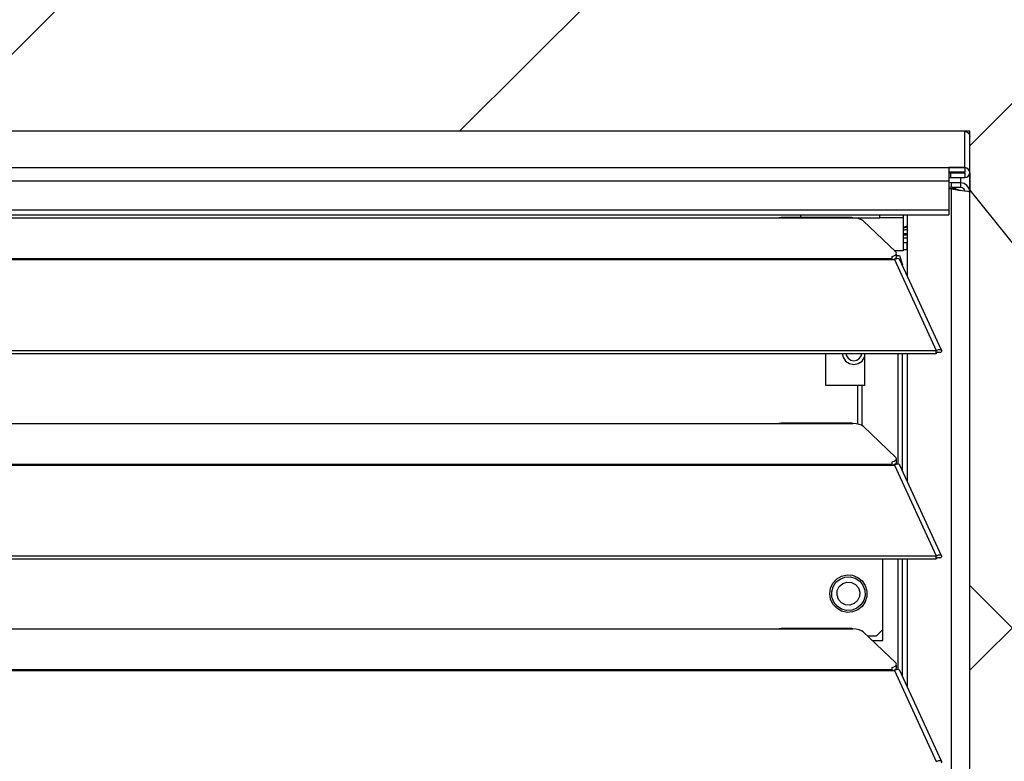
# Model space of a CAD drawing. Header units: millimetres. Extents: x 0 to 39025, y -31299 to 8400.
# Tile 171 of 256: x 7550 to 7761, y -8516 to -8358. Entities that reach past the tile are written whole.
import ezdxf

# ---------------------------------------------------------------- set-up
doc = ezdxf.new("R2010")
doc.units = ezdxf.units.MM
doc.layers.add('ODMIKI funkcionalni', color=253, linetype='Continuous')
doc.layers.add('ODMIKI varnostni', color=252, linetype='Continuous')

# ---------------------------------------------------------------- blocks, each defined once
blk = doc.blocks.new('*U55')
at = {"lineweight": 25}
for points in [[(1148.95, 1255.58), (1148.95, 1255.58), (1.04, 1255.58), (1.04, 1255.58)], [(1148.95, 1255.58), (1148.95, 1255.58), (1.04, 1255.58), (1.04, 1255.58)], [(1148.95, 1255.56), (1148.95, 1255.56), (1148.95, 1255.58), (1148.95, 1255.58)], [(1148.95, 1255.58), (1148.95, 1255.58), (1148.95, 1255.58), (1148.95, 1255.58)], [(1148.95, 1247.8), (1148.95, 1247.8), (1148.95, 1255.56), (1148.95, 1255.56)], [(1150, 1246.75), (1150, 1246.75), (1150, 1254.5), (1150, 1254.5)], [(1.04, 1247.8), (1.04, 1247.8), (1148.95, 1247.8), (1148.95, 1247.8)], [(1148.95, 1247.8), (1148.95, 1247.8), (1145.5, 1247.8), (1145.5, 1247.8)], [(1148.95, 1247.8), (1148.95, 1247.8), (1148.95, 1247.8), (1148.95, 1247.8)], [(1148.95, 1247.8), (1148.95, 1247.8), (1148.95, 1246.8), (1148.95, 1246.8)], [(1148.95, 1246.8), (1148.95, 1246.8), (1145.5, 1246.8), (1145.5, 1246.8)], [(1145.5, 1246.7), (1145.5, 1246.7), (1145.85, 1246.7), (1145.85, 1246.7)], [(1145.5, 1245.7), (1145.5, 1245.7), (1145.85, 1245.7), (1145.85, 1245.7)], [(1145.85, 1246.7), (1145.85, 1246.7), (1145.85, 1245.7), (1145.85, 1245.7)], [(1145.85, 1246.7), (1145.85, 1246.7), (1148.95, 1246.7), (1148.95, 1246.7)], [(1145.85, 1245.7), (1145.85, 1245.7), (1148.95, 1245.7), (1148.95, 1245.7)], [(1148, 1245.7), (1148, 1245.7), (1148, 1244.58), (1148, 1244.58)], [(1148.95, 1246.7), (1148.95, 1246.7), (1148.95, 1246.8), (1148.95, 1246.8)], [(1148.95, 1246.7), (1148.95, 1246.7), (1148.95, 1245.7), (1148.95, 1245.7)], [(1150, 1246.75), (1150, 1246.75), (1150, 1242.58), (1150, 1242.58)], [(1145.5, 1244.89), (1145.5, 1244.89), (4.49, 1244.89), (4.49, 1244.89)], [(1145.5, 1244.89), (1145.5, 1244.89), (1145.5, 1238.75), (1145.5, 1238.75)], [(1146.1, 1244.57), (1146.1, 1244.57), (1145.5, 1244.61), (1145.5, 1244.61)], [(1146.1, 1243.56), (1146.1, 1243.56), (1145.5, 1243.6), (1145.5, 1243.6)], [(1147.05, 1243.26), (1147.05, 1243.26), (1145.5, 1243.37), (1145.5, 1243.37)], [(1146.1, 1243.26), (1146.1, 1243.26), (1145.5, 1243.3), (1145.5, 1243.3)], [(1148, 1244.58), (1148, 1244.58), (1146.1, 1244.57), (1146.1, 1244.57)], [(1146.1, 1243.56), (1146.1, 1243.56), (1146.1, 1244.57), (1146.1, 1244.57)], [(1148, 1243.57), (1148, 1243.57), (1146.1, 1243.56), (1146.1, 1243.56)], [(1146.1, 1243.26), (1146.1, 1243.26), (1147.05, 1243.26), (1147.05, 1243.26)], [(1146.1, 17.59), (1146.1, 17.59), (1146.1, 1243.26), (1146.1, 1243.26)], [(1148, 1244.58), (1148, 1244.58), (1148, 1243.57), (1148, 1243.57)], [(1148, 1242.96), (1148, 1242.96), (1147.99, 1242.96), (1147.99, 1242.96)], [(1150, 17.59), (1150, 17.59), (1150, 1242.58), (1150, 1242.58)], [(4.49, 1238.75), (4.49, 1238.75), (1145.5, 1238.75), (1145.5, 1238.75)], [(4.49, 1237.69), (4.49, 1237.69), (1145.5, 1237.69), (1145.5, 1237.69)], [(840, 1237.05), (840, 1237.05), (1108, 1237.05), (1108, 1237.05)], [(1108, 1237.05), (1108, 1237.05), (1125, 1237.05), (1125, 1237.05)], [(1124.76, 1237.13), (1124.76, 1237.13), (1109.66, 1237.13), (1109.66, 1237.13)], [(1125, 1237.05), (1125, 1237.05), (1130.75, 1237.05), (1130.75, 1237.05)], [(1135.75, 1237.05), (1135.75, 1237.05), (1130.75, 1237.05), (1130.75, 1237.05)], [(1135.75, 1237.05), (1135.75, 1237.05), (1135.75, 1230.02), (1135.75, 1230.02)], [(1136.71, 1224.5), (1136.71, 1224.5), (1136.71, 1237.69), (1136.71, 1237.69)], [(1127.16, 1236.43), (1127.16, 1236.43), (1134.15, 1229.75), (1134.15, 1229.75)], [(1135.75, 1235.07), (1135.75, 1235.07), (1136.71, 1235.32), (1136.71, 1235.32)], [(1135.75, 1234.91), (1135.75, 1234.91), (1136.71, 1235.16), (1136.71, 1235.16)], [(1136.42, 1234.56), (1136.42, 1234.56), (1135.75, 1234.39), (1135.75, 1234.39)], [(1136.42, 1234.5), (1136.42, 1234.5), (1135.75, 1234.33), (1135.75, 1234.33)], [(1136.71, 1233.71), (1136.71, 1233.71), (1135.75, 1233.66), (1135.75, 1233.66)], [(1135.75, 1233.57), (1135.75, 1233.57), (1136.71, 1233.62), (1136.71, 1233.62)], [(1136.71, 1233.46), (1136.71, 1233.46), (1135.75, 1233.4), (1135.75, 1233.4)], [(1136.71, 1233.36), (1136.71, 1233.36), (1135.75, 1233.31), (1135.75, 1233.31)], [(1135.75, 1232.8), (1135.75, 1232.8), (1136.71, 1232.85), (1136.71, 1232.85)], [(1135.75, 1232.74), (1135.75, 1232.74), (1136.71, 1232.79), (1136.71, 1232.79)], [(1136.42, 1234.5), (1136.42, 1234.5), (1136.42, 1234.56), (1136.42, 1234.56)], [(1135.75, 1231.76), (1135.75, 1231.76), (1136.6, 1231.76), (1136.6, 1231.76)], [(1136.6, 1230.26), (1136.6, 1230.26), (1136.6, 1231.76), (1136.6, 1231.76)], [(1136.6, 1231.76), (1136.6, 1231.76), (1136.71, 1231.76), (1136.71, 1231.76)], [(1133.33, 1228.77), (1133.33, 1228.77), (1133.33, 1228.34), (1133.33, 1228.34)], [(1135.75, 1230.02), (1135.75, 1230.02), (1133.87, 1230.02), (1133.87, 1230.02)], [(1134, 1229.9), (1134, 1229.9), (1134, 1230.02), (1134, 1230.02)], [(1134.21, 1228.46), (1134.21, 1228.46), (1134.21, 1228.46), (1134.21, 1228.46)], [(1134.39, 1228.29), (1134.39, 1228.29), (1134.21, 1228.46), (1134.21, 1228.46)], [(1134.3, 1228.69), (1134.3, 1228.69), (1134.3, 1229.46), (1134.3, 1229.46)], [(1134.3, 1229.01), (1134.3, 1229.01), (1134.99, 1229.01), (1134.99, 1229.01)], [(1134.99, 1229.01), (1134.99, 1229.01), (1135.61, 1227), (1135.61, 1227)], [(1135.75, 1230.26), (1135.75, 1230.26), (1136.6, 1230.26), (1136.6, 1230.26)], [(1136.71, 1230.26), (1136.71, 1230.26), (1136.6, 1230.26), (1136.6, 1230.26)], [(16.21, 1228.34), (16.21, 1228.34), (1133.33, 1228.34), (1133.33, 1228.34)], [(16.21, 1228.12), (16.21, 1228.12), (1133.33, 1228.12), (1133.33, 1228.12)], [(1133.33, 1228.12), (1133.33, 1228.12), (1133.88, 1228.12), (1133.88, 1228.12)], [(1133.81, 1228.12), (1133.81, 1228.12), (1133.77, 1228.16), (1133.77, 1228.16)], [(1133.88, 1228.12), (1133.88, 1228.12), (1142.8, 1208.69), (1142.8, 1208.69)], [(1133.88, 1228.12), (1133.88, 1228.12), (1133.88, 1228.12), (1133.88, 1228.12)], [(1133.88, 1228.12), (1133.88, 1228.12), (1133.88, 1228.12), (1133.88, 1228.12)], [(1143.96, 1208.71), (1143.96, 1208.71), (1135.06, 1228.1), (1135.06, 1228.1)], [(1135.61, 1227), (1135.61, 1227), (1135.56, 1227), (1135.56, 1227)], [(1135.61, 1226.89), (1135.61, 1226.89), (1135.61, 1227), (1135.61, 1227)], [(7.21, 1208.69), (7.21, 1208.69), (1142.79, 1208.69), (1142.79, 1208.69)], [(7.21, 1208.03), (7.21, 1208.03), (1142.79, 1208.03), (1142.79, 1208.03)], [(1119.2, 1201.17), (1119.2, 1201.17), (1119.2, 1208.03), (1119.2, 1208.03)], [(1127.51, 1208.03), (1127.51, 1208.03), (1127.51, 1201.17), (1127.51, 1201.17)], [(1134.66, 1184.35), (1134.66, 1184.35), (1134.66, 1208.03), (1134.66, 1208.03)], [(1135.61, 1182.91), (1135.61, 1182.91), (1135.61, 1208.03), (1135.61, 1208.03)], [(1136.71, 1180.52), (1136.71, 1180.52), (1136.71, 1208.03), (1136.71, 1208.03)], [(1142.8, 1208.69), (1142.8, 1208.69), (1142.79, 1208.69), (1142.79, 1208.69)], [(1142.79, 1208.03), (1142.79, 1208.03), (1142.79, 1208.69), (1142.79, 1208.69)], [(1142.8, 1208.04), (1142.8, 1208.04), (1142.79, 1208.03), (1142.79, 1208.03)], [(1142.8, 1208.04), (1142.8, 1208.04), (1142.8, 1208.69), (1142.8, 1208.69)], [(1143.19, 1208.34), (1143.19, 1208.34), (1143.13, 1208.32), (1143.13, 1208.32)], [(1143.13, 1208.32), (1143.13, 1208.32), (1143.89, 1208.32), (1143.89, 1208.32)], [(1126.04, 1201.17), (1126.04, 1201.17), (1119.2, 1201.17), (1119.2, 1201.17)], [(1126.04, 1192.92), (1126.04, 1192.92), (1126.04, 1201.17), (1126.04, 1201.17)], [(1127.51, 1201.17), (1127.51, 1201.17), (1126.99, 1201.17), (1126.99, 1201.17)], [(1126.99, 1192.57), (1126.99, 1192.57), (1126.99, 1201.17), (1126.99, 1201.17)], [(840, 1193.08), (840, 1193.08), (1108, 1193.08), (1108, 1193.08)], [(1108, 1193.08), (1108, 1193.08), (1125, 1193.08), (1125, 1193.08)], [(1124.76, 1193.15), (1124.76, 1193.15), (1109.66, 1193.15), (1109.66, 1193.15)], [(1127.16, 1192.46), (1127.16, 1192.46), (1134.15, 1185.77), (1134.15, 1185.77)], [(238.76, 1184.37), (238.76, 1184.37), (1133.33, 1184.37), (1133.33, 1184.37)], [(238.76, 1184.15), (238.76, 1184.15), (1133.33, 1184.15), (1133.33, 1184.15)], [(1133.33, 1184.8), (1133.33, 1184.8), (1133.33, 1184.37), (1133.33, 1184.37)], [(1133.33, 1184.15), (1133.33, 1184.15), (1133.88, 1184.15), (1133.88, 1184.15)], [(1133.81, 1184.15), (1133.81, 1184.15), (1133.77, 1184.18), (1133.77, 1184.18)], [(1133.88, 1184.15), (1133.88, 1184.15), (1142.8, 1164.72), (1142.8, 1164.72)], [(1133.88, 1184.15), (1133.88, 1184.15), (1133.88, 1184.15), (1133.88, 1184.15)], [(1133.88, 1184.15), (1133.88, 1184.15), (1133.88, 1184.15), (1133.88, 1184.15)], [(1134.39, 1184.32), (1134.39, 1184.32), (1134.21, 1184.49), (1134.21, 1184.49)], [(1134.3, 1184.72), (1134.3, 1184.72), (1134.3, 1185.48), (1134.3, 1185.48)], [(1143.96, 1164.74), (1143.96, 1164.74), (1135.06, 1184.13), (1135.06, 1184.13)], [(7.21, 1164.72), (7.21, 1164.72), (1142.79, 1164.72), (1142.79, 1164.72)], [(7.21, 1164.06), (7.21, 1164.06), (1142.79, 1164.06), (1142.79, 1164.06)], [(1131.42, 1146.59), (1131.42, 1146.59), (1131.42, 1164.06), (1131.42, 1164.06)], [(1134.66, 1140.37), (1134.66, 1140.37), (1134.66, 1164.06), (1134.66, 1164.06)], [(1135.61, 1138.94), (1135.61, 1138.94), (1135.61, 1164.06), (1135.61, 1164.06)], [(1136.71, 1136.55), (1136.71, 1136.55), (1136.71, 1164.06), (1136.71, 1164.06)], [(1142.8, 1164.72), (1142.8, 1164.72), (1142.79, 1164.72), (1142.79, 1164.72)], [(1142.79, 1164.06), (1142.79, 1164.06), (1142.79, 1164.72), (1142.79, 1164.72)], [(1142.8, 1164.06), (1142.8, 1164.06), (1142.79, 1164.06), (1142.79, 1164.06)], [(1142.8, 1164.06), (1142.8, 1164.06), (1142.8, 1164.72), (1142.8, 1164.72)], [(1143.19, 1164.37), (1143.19, 1164.37), (1143.13, 1164.35), (1143.13, 1164.35)], [(1143.13, 1164.35), (1143.13, 1164.35), (1143.89, 1164.35), (1143.89, 1164.35)], [(840, 1149.1), (840, 1149.1), (1108, 1149.1), (1108, 1149.1)], [(1108, 1149.1), (1108, 1149.1), (1125, 1149.1), (1125, 1149.1)], [(1124.76, 1149.18), (1124.76, 1149.18), (1109.66, 1149.18), (1109.66, 1149.18)], [(1127.16, 1148.48), (1127.16, 1148.48), (1134.15, 1141.8), (1134.15, 1141.8)], [(1130.04, 1147.59), (1130.04, 1147.59), (1131.42, 1148.97), (1131.42, 1148.97)], [(1128.09, 1147.59), (1128.09, 1147.59), (1130.04, 1147.59), (1130.04, 1147.59)], [(1129.14, 1146.59), (1129.14, 1146.59), (1131.42, 1146.59), (1131.42, 1146.59)], [(16.21, 1140.39), (16.21, 1140.39), (1133.33, 1140.39), (1133.33, 1140.39)], [(16.21, 1140.17), (16.21, 1140.17), (1133.33, 1140.17), (1133.33, 1140.17)], [(1133.33, 1140.82), (1133.33, 1140.82), (1133.33, 1140.39), (1133.33, 1140.39)], [(1133.33, 1140.17), (1133.33, 1140.17), (1133.88, 1140.17), (1133.88, 1140.17)], [(1133.81, 1140.17), (1133.81, 1140.17), (1133.77, 1140.22), (1133.77, 1140.22)], [(1133.88, 1140.17), (1133.88, 1140.17), (1142.8, 1120.75), (1142.8, 1120.75)], [(1133.88, 1140.17), (1133.88, 1140.17), (1133.88, 1140.17), (1133.88, 1140.17)], [(1133.88, 1140.17), (1133.88, 1140.17), (1133.88, 1140.17), (1133.88, 1140.17)], [(1134.39, 1140.34), (1134.39, 1140.34), (1134.21, 1140.52), (1134.21, 1140.52)], [(1134.3, 1140.75), (1134.3, 1140.75), (1134.3, 1141.51), (1134.3, 1141.51)], [(1143.96, 1120.76), (1143.96, 1120.76), (1135.06, 1140.16), (1135.06, 1140.16)]]:
    blk.add_open_spline(points, degree=3, dxfattribs=at)
for points, knots in [([(1148.95, 1255.56), (1148.95, 1255.56), (1149.35, 1255.48), (1149.35, 1255.48), (1149.35, 1255.48), (1149.69, 1255.25), (1149.69, 1255.25), (1149.69, 1255.25), (1149.92, 1254.91), (1149.92, 1254.91), (1149.92, 1254.91), (1150, 1254.5), (1150, 1254.5)], [0, 0, 0, 0, 1, 1, 1, 2, 2, 2, 3, 3, 3, 4, 4, 4, 4]), ([(1145.5, 1247.8), (1145.5, 1247.8), (1145.5, 1247.74), (1145.5, 1247.74), (1145.5, 1247.74), (1145.5, 1247.56), (1145.5, 1247.56), (1145.5, 1247.56), (1145.5, 1247.29), (1145.5, 1247.29), (1145.5, 1247.29), (1145.5, 1246.93), (1145.5, 1246.93), (1145.5, 1246.93), (1145.5, 1246.49), (1145.5, 1246.49), (1145.5, 1246.49), (1145.5, 1245.99), (1145.5, 1245.99), (1145.5, 1245.99), (1145.5, 1245.45), (1145.5, 1245.45), (1145.5, 1245.45), (1145.5, 1244.89), (1145.5, 1244.89)], [0, 0, 0, 0, 1, 1, 1, 2, 2, 2, 3, 3, 3, 4, 4, 4, 5, 5, 5, 6, 6, 6, 7, 7, 7, 8, 8, 8, 8]), ([(1148.95, 1245.7), (1148.95, 1245.7), (1149.35, 1245.77), (1149.35, 1245.77), (1149.35, 1245.77), (1149.69, 1246), (1149.69, 1246), (1149.69, 1246), (1149.92, 1246.34), (1149.92, 1246.34), (1149.92, 1246.34), (1150, 1246.75), (1150, 1246.75), (1150, 1246.75), (1149.92, 1247.15), (1149.92, 1247.15), (1149.92, 1247.15), (1149.69, 1247.5), (1149.69, 1247.5), (1149.69, 1247.5), (1149.35, 1247.72), (1149.35, 1247.72), (1149.35, 1247.72), (1148.95, 1247.8), (1148.95, 1247.8)], [0, 0, 0, 0, 1, 1, 1, 2, 2, 2, 3, 3, 3, 4, 4, 4, 5, 5, 5, 6, 6, 6, 7, 7, 7, 8, 8, 8, 8]), ([(1148.95, 1246.7), (1148.95, 1246.7), (1148.97, 1246.7), (1148.97, 1246.7), (1148.97, 1246.7), (1148.98, 1246.71), (1148.98, 1246.71), (1148.98, 1246.71), (1149, 1246.73), (1149, 1246.73), (1149, 1246.73), (1149, 1246.75), (1149, 1246.75), (1149, 1246.75), (1149, 1246.77), (1149, 1246.77), (1149, 1246.77), (1148.98, 1246.78), (1148.98, 1246.78), (1148.98, 1246.78), (1148.97, 1246.8), (1148.97, 1246.8), (1148.97, 1246.8), (1148.95, 1246.8), (1148.95, 1246.8)], [0, 0, 0, 0, 1, 1, 1, 2, 2, 2, 3, 3, 3, 4, 4, 4, 5, 5, 5, 6, 6, 6, 7, 7, 7, 8, 8, 8, 8]), ([(1146.1, 1243.26), (1146.1, 1243.26), (1146.43, 1243.18), (1146.43, 1243.18), (1146.43, 1243.18), (1146.95, 1243.09), (1146.95, 1243.09), (1146.95, 1243.09), (1147.61, 1243), (1147.61, 1243), (1147.61, 1243), (1148.31, 1242.92), (1148.31, 1242.92), (1148.31, 1242.92), (1148.98, 1242.83), (1148.98, 1242.83), (1148.98, 1242.83), (1149.52, 1242.75), (1149.52, 1242.75), (1149.52, 1242.75), (1149.87, 1242.66), (1149.87, 1242.66), (1149.87, 1242.66), (1150, 1242.58), (1150, 1242.58)], [0, 0, 0, 0, 1, 1, 1, 2, 2, 2, 3, 3, 3, 4, 4, 4, 5, 5, 5, 6, 6, 6, 7, 7, 7, 8, 8, 8, 8]), ([(1147.05, 1243.26), (1147.05, 1243.26), (1147.21, 1243.18), (1147.21, 1243.18), (1147.21, 1243.18), (1147.47, 1243.09), (1147.47, 1243.09), (1147.47, 1243.09), (1147.81, 1243), (1147.81, 1243), (1147.81, 1243), (1147.99, 1242.96), (1147.99, 1242.96)], [0, 0, 0, 0, 1, 1, 1, 2, 2, 2, 3, 3, 3, 4, 4, 4, 4]), ([(1150, 1242.58), (1150, 1242.58), (1149.84, 1243.34), (1149.84, 1243.34), (1149.84, 1243.34), (1149.41, 1243.99), (1149.41, 1243.99), (1149.41, 1243.99), (1148.77, 1244.43), (1148.77, 1244.43), (1148.77, 1244.43), (1148, 1244.58), (1148, 1244.58)], [0, 0, 0, 0, 1, 1, 1, 2, 2, 2, 3, 3, 3, 4, 4, 4, 4]), ([(1148.95, 1242.84), (1148.95, 1242.84), (1148.92, 1242.95), (1148.92, 1242.95), (1148.92, 1242.95), (1148.71, 1243.28), (1148.71, 1243.28), (1148.71, 1243.28), (1148.38, 1243.5), (1148.38, 1243.5), (1148.38, 1243.5), (1148, 1243.57), (1148, 1243.57)], [0, 0, 0, 0, 1, 1, 1, 2, 2, 2, 3, 3, 3, 4, 4, 4, 4]), ([(1108, 1237.05), (1108, 1237.05), (1109.12, 1237.1), (1109.12, 1237.1), (1109.12, 1237.1), (1109.66, 1237.1), (1109.66, 1237.1)], [0, 0, 0, 0, 1, 1, 1, 2, 2, 2, 2]), ([(1113.75, 1237.69), (1113.75, 1237.69), (1113.75, 1237.44), (1113.75, 1237.44), (1113.75, 1237.44), (1113.75, 1237.13), (1113.75, 1237.13)], [0, 0, 0, 0, 1, 1, 1, 2, 2, 2, 2]), ([(1124.76, 1237.1), (1124.76, 1237.1), (1124.88, 1237.11), (1124.88, 1237.11), (1124.88, 1237.11), (1124.96, 1237.07), (1124.96, 1237.07), (1124.96, 1237.07), (1125, 1237.05), (1125, 1237.05)], [0, 0, 0, 0, 1, 1, 1, 2, 2, 2, 3, 3, 3, 3]), ([(1127.16, 1236.43), (1127.16, 1236.43), (1126.84, 1236.65), (1126.84, 1236.65), (1126.84, 1236.65), (1126.34, 1236.82), (1126.34, 1236.82), (1126.34, 1236.82), (1125.71, 1236.97), (1125.71, 1236.97), (1125.71, 1236.97), (1125, 1237.05), (1125, 1237.05)], [0, 0, 0, 0, 1, 1, 1, 2, 2, 2, 3, 3, 3, 4, 4, 4, 4]), ([(1130.75, 1237.05), (1130.75, 1237.05), (1130.75, 1237.44), (1130.75, 1237.44), (1130.75, 1237.44), (1130.75, 1237.69), (1130.75, 1237.69)], [0, 0, 0, 0, 1, 1, 1, 2, 2, 2, 2]), ([(1135.75, 1237.69), (1135.75, 1237.69), (1135.75, 1237.44), (1135.75, 1237.44), (1135.75, 1237.44), (1135.75, 1237.05), (1135.75, 1237.05)], [0, 0, 0, 0, 1, 1, 1, 2, 2, 2, 2]), ([(1145.5, 1238.75), (1145.5, 1238.75), (1145.5, 1238.34), (1145.5, 1238.34), (1145.5, 1238.34), (1145.5, 1238), (1145.5, 1238), (1145.5, 1238), (1145.5, 1237.77), (1145.5, 1237.77), (1145.5, 1237.77), (1145.5, 1237.69), (1145.5, 1237.69)], [0, 0, 0, 0, 1, 1, 1, 2, 2, 2, 3, 3, 3, 4, 4, 4, 4]), ([(1136.42, 1234.56), (1136.42, 1234.56), (1136.47, 1234.57), (1136.47, 1234.57), (1136.47, 1234.57), (1136.52, 1234.57), (1136.52, 1234.57), (1136.52, 1234.57), (1136.57, 1234.56), (1136.57, 1234.56), (1136.57, 1234.56), (1136.61, 1234.54), (1136.61, 1234.54), (1136.61, 1234.54), (1136.65, 1234.51), (1136.65, 1234.51), (1136.65, 1234.51), (1136.69, 1234.47), (1136.69, 1234.47), (1136.69, 1234.47), (1136.71, 1234.43), (1136.71, 1234.43), (1136.71, 1234.43), (1136.71, 1234.43), (1136.71, 1234.43)], [0, 0, 0, 0, 1, 1, 1, 2, 2, 2, 3, 3, 3, 4, 4, 4, 5, 5, 5, 6, 6, 6, 7, 7, 7, 8, 8, 8, 8]), ([(1136.71, 1234.36), (1136.71, 1234.36), (1136.71, 1234.36), (1136.71, 1234.36), (1136.71, 1234.36), (1136.69, 1234.41), (1136.69, 1234.41), (1136.69, 1234.41), (1136.65, 1234.44), (1136.65, 1234.44), (1136.65, 1234.44), (1136.61, 1234.47), (1136.61, 1234.47), (1136.61, 1234.47), (1136.57, 1234.49), (1136.57, 1234.49), (1136.57, 1234.49), (1136.52, 1234.51), (1136.52, 1234.51), (1136.52, 1234.51), (1136.47, 1234.51), (1136.47, 1234.51), (1136.47, 1234.51), (1136.42, 1234.5), (1136.42, 1234.5)], [0, 0, 0, 0, 1, 1, 1, 2, 2, 2, 3, 3, 3, 4, 4, 4, 5, 5, 5, 6, 6, 6, 7, 7, 7, 8, 8, 8, 8]), ([(1133.33, 1228.77), (1133.33, 1228.77), (1133.62, 1228.87), (1133.62, 1228.87), (1133.62, 1228.87), (1133.87, 1228.97), (1133.87, 1228.97), (1133.87, 1228.97), (1134.07, 1229.09), (1134.07, 1229.09), (1134.07, 1229.09), (1134.2, 1229.22), (1134.2, 1229.22), (1134.2, 1229.22), (1134.28, 1229.35), (1134.28, 1229.35), (1134.28, 1229.35), (1134.3, 1229.48), (1134.3, 1229.48), (1134.3, 1229.48), (1134.26, 1229.61), (1134.26, 1229.61), (1134.26, 1229.61), (1134.15, 1229.75), (1134.15, 1229.75)], [0, 0, 0, 0, 1, 1, 1, 2, 2, 2, 3, 3, 3, 4, 4, 4, 5, 5, 5, 6, 6, 6, 7, 7, 7, 8, 8, 8, 8]), ([(1134.3, 1228.69), (1134.3, 1228.69), (1134.28, 1228.58), (1134.28, 1228.58), (1134.28, 1228.58), (1134.2, 1228.46), (1134.2, 1228.46), (1134.2, 1228.46), (1134.07, 1228.33), (1134.07, 1228.33), (1134.07, 1228.33), (1133.87, 1228.21), (1133.87, 1228.21), (1133.87, 1228.21), (1133.67, 1228.12), (1133.67, 1228.12)], [0, 0, 0, 0, 1, 1, 1, 2, 2, 2, 3, 3, 3, 4, 4, 4, 5, 5, 5, 5]), ([(1133.33, 1228.34), (1133.33, 1228.34), (1133.33, 1228.32), (1133.33, 1228.32), (1133.33, 1228.32), (1133.33, 1228.29), (1133.33, 1228.29), (1133.33, 1228.29), (1133.33, 1228.27), (1133.33, 1228.27), (1133.33, 1228.27), (1133.33, 1228.24), (1133.33, 1228.24), (1133.33, 1228.24), (1133.33, 1228.22), (1133.33, 1228.22), (1133.33, 1228.22), (1133.33, 1228.19), (1133.33, 1228.19), (1133.33, 1228.19), (1133.33, 1228.15), (1133.33, 1228.15), (1133.33, 1228.15), (1133.33, 1228.12), (1133.33, 1228.12)], [0, 0, 0, 0, 1, 1, 1, 2, 2, 2, 3, 3, 3, 4, 4, 4, 5, 5, 5, 6, 6, 6, 7, 7, 7, 8, 8, 8, 8]), ([(1135.03, 1228.09), (1135.03, 1228.09), (1134.95, 1228.24), (1134.95, 1228.24), (1134.95, 1228.24), (1134.62, 1228.33), (1134.62, 1228.33), (1134.62, 1228.33), (1134.16, 1228.25), (1134.16, 1228.25), (1134.16, 1228.25), (1133.88, 1228.12), (1133.88, 1228.12)], [0, 0, 0, 0, 1, 1, 1, 2, 2, 2, 3, 3, 3, 4, 4, 4, 4]), ([(1122.7, 1208.03), (1122.7, 1208.03), (1122.89, 1207.24), (1122.89, 1207.24), (1122.89, 1207.24), (1123.43, 1206.42), (1123.43, 1206.42), (1123.43, 1206.42), (1124.24, 1205.88), (1124.24, 1205.88), (1124.24, 1205.88), (1125.2, 1205.69), (1125.2, 1205.69), (1125.2, 1205.69), (1126.15, 1205.88), (1126.15, 1205.88), (1126.15, 1205.88), (1126.96, 1206.42), (1126.96, 1206.42), (1126.96, 1206.42), (1127.51, 1207.24), (1127.51, 1207.24), (1127.51, 1207.24), (1127.51, 1207.25), (1127.51, 1207.25)], [0, 0, 0, 0, 1, 1, 1, 2, 2, 2, 3, 3, 3, 4, 4, 4, 5, 5, 5, 6, 6, 6, 7, 7, 7, 8, 8, 8, 8]), ([(1123.51, 1208.03), (1123.51, 1208.03), (1123.63, 1207.55), (1123.63, 1207.55), (1123.63, 1207.55), (1123.99, 1207), (1123.99, 1207), (1123.99, 1207), (1124.55, 1206.62), (1124.55, 1206.62), (1124.55, 1206.62), (1125.2, 1206.49), (1125.2, 1206.49), (1125.2, 1206.49), (1125.85, 1206.62), (1125.85, 1206.62), (1125.85, 1206.62), (1126.4, 1207), (1126.4, 1207), (1126.4, 1207), (1126.77, 1207.55), (1126.77, 1207.55), (1126.77, 1207.55), (1126.89, 1208.03), (1126.89, 1208.03)], [0, 0, 0, 0, 1, 1, 1, 2, 2, 2, 3, 3, 3, 4, 4, 4, 5, 5, 5, 6, 6, 6, 7, 7, 7, 8, 8, 8, 8]), ([(1142.8, 1208.69), (1142.8, 1208.69), (1143.3, 1208.9), (1143.3, 1208.9), (1143.3, 1208.9), (1143.71, 1208.9), (1143.71, 1208.9), (1143.71, 1208.9), (1143.95, 1208.74), (1143.95, 1208.74), (1143.95, 1208.74), (1143.97, 1208.47), (1143.97, 1208.47), (1143.97, 1208.47), (1143.89, 1208.32), (1143.89, 1208.32)], [0, 0, 0, 0, 1, 1, 1, 2, 2, 2, 3, 3, 3, 4, 4, 4, 5, 5, 5, 5]), ([(1142.8, 1208.04), (1142.8, 1208.04), (1143.06, 1208.29), (1143.06, 1208.29), (1143.06, 1208.29), (1143.22, 1208.38), (1143.22, 1208.38), (1143.22, 1208.38), (1143.21, 1208.37), (1143.21, 1208.37)], [0, 0, 0, 0, 1, 1, 1, 2, 2, 2, 3, 3, 3, 3]), ([(1126.99, 1201.17), (1126.99, 1201.17), (1126.93, 1201.17), (1126.93, 1201.17), (1126.93, 1201.17), (1126.84, 1201.17), (1126.84, 1201.17), (1126.84, 1201.17), (1126.74, 1201.17), (1126.74, 1201.17), (1126.74, 1201.17), (1126.62, 1201.17), (1126.62, 1201.17), (1126.62, 1201.17), (1126.49, 1201.17), (1126.49, 1201.17), (1126.49, 1201.17), (1126.35, 1201.17), (1126.35, 1201.17), (1126.35, 1201.17), (1126.19, 1201.17), (1126.19, 1201.17), (1126.19, 1201.17), (1126.04, 1201.17), (1126.04, 1201.17)], [0, 0, 0, 0, 1, 1, 1, 2, 2, 2, 3, 3, 3, 4, 4, 4, 5, 5, 5, 6, 6, 6, 7, 7, 7, 8, 8, 8, 8]), ([(1108, 1193.08), (1108, 1193.08), (1109.12, 1193.13), (1109.12, 1193.13), (1109.12, 1193.13), (1109.66, 1193.13), (1109.66, 1193.13)], [0, 0, 0, 0, 1, 1, 1, 2, 2, 2, 2]), ([(1124.76, 1193.13), (1124.76, 1193.13), (1124.88, 1193.13), (1124.88, 1193.13), (1124.88, 1193.13), (1124.96, 1193.1), (1124.96, 1193.1), (1124.96, 1193.1), (1125, 1193.08), (1125, 1193.08)], [0, 0, 0, 0, 1, 1, 1, 2, 2, 2, 3, 3, 3, 3]), ([(1127.16, 1192.46), (1127.16, 1192.46), (1126.84, 1192.67), (1126.84, 1192.67), (1126.84, 1192.67), (1126.34, 1192.86), (1126.34, 1192.86), (1126.34, 1192.86), (1125.71, 1192.99), (1125.71, 1192.99), (1125.71, 1192.99), (1125, 1193.08), (1125, 1193.08)], [0, 0, 0, 0, 1, 1, 1, 2, 2, 2, 3, 3, 3, 4, 4, 4, 4]), ([(1133.33, 1184.8), (1133.33, 1184.8), (1133.62, 1184.89), (1133.62, 1184.89), (1133.62, 1184.89), (1133.87, 1185.01), (1133.87, 1185.01), (1133.87, 1185.01), (1134.07, 1185.12), (1134.07, 1185.12), (1134.07, 1185.12), (1134.2, 1185.25), (1134.2, 1185.25), (1134.2, 1185.25), (1134.28, 1185.37), (1134.28, 1185.37), (1134.28, 1185.37), (1134.3, 1185.51), (1134.3, 1185.51), (1134.3, 1185.51), (1134.26, 1185.64), (1134.26, 1185.64), (1134.26, 1185.64), (1134.15, 1185.77), (1134.15, 1185.77)], [0, 0, 0, 0, 1, 1, 1, 2, 2, 2, 3, 3, 3, 4, 4, 4, 5, 5, 5, 6, 6, 6, 7, 7, 7, 8, 8, 8, 8]), ([(1133.33, 1184.37), (1133.33, 1184.37), (1133.33, 1184.35), (1133.33, 1184.35), (1133.33, 1184.35), (1133.33, 1184.33), (1133.33, 1184.33), (1133.33, 1184.33), (1133.33, 1184.3), (1133.33, 1184.3), (1133.33, 1184.3), (1133.33, 1184.27), (1133.33, 1184.27), (1133.33, 1184.27), (1133.33, 1184.24), (1133.33, 1184.24), (1133.33, 1184.24), (1133.33, 1184.21), (1133.33, 1184.21), (1133.33, 1184.21), (1133.33, 1184.18), (1133.33, 1184.18), (1133.33, 1184.18), (1133.33, 1184.15), (1133.33, 1184.15)], [0, 0, 0, 0, 1, 1, 1, 2, 2, 2, 3, 3, 3, 4, 4, 4, 5, 5, 5, 6, 6, 6, 7, 7, 7, 8, 8, 8, 8]), ([(1134.3, 1184.72), (1134.3, 1184.72), (1134.28, 1184.61), (1134.28, 1184.61), (1134.28, 1184.61), (1134.2, 1184.48), (1134.2, 1184.48), (1134.2, 1184.48), (1134.07, 1184.35), (1134.07, 1184.35), (1134.07, 1184.35), (1133.87, 1184.24), (1133.87, 1184.24), (1133.87, 1184.24), (1133.67, 1184.15), (1133.67, 1184.15)], [0, 0, 0, 0, 1, 1, 1, 2, 2, 2, 3, 3, 3, 4, 4, 4, 5, 5, 5, 5]), ([(1135.03, 1184.11), (1135.03, 1184.11), (1134.95, 1184.26), (1134.95, 1184.26), (1134.95, 1184.26), (1134.62, 1184.36), (1134.62, 1184.36), (1134.62, 1184.36), (1134.16, 1184.28), (1134.16, 1184.28), (1134.16, 1184.28), (1133.88, 1184.15), (1133.88, 1184.15)], [0, 0, 0, 0, 1, 1, 1, 2, 2, 2, 3, 3, 3, 4, 4, 4, 4]), ([(1142.8, 1164.72), (1142.8, 1164.72), (1143.3, 1164.92), (1143.3, 1164.92), (1143.3, 1164.92), (1143.71, 1164.93), (1143.71, 1164.93), (1143.71, 1164.93), (1143.95, 1164.77), (1143.95, 1164.77), (1143.95, 1164.77), (1143.97, 1164.5), (1143.97, 1164.5), (1143.97, 1164.5), (1143.89, 1164.35), (1143.89, 1164.35)], [0, 0, 0, 0, 1, 1, 1, 2, 2, 2, 3, 3, 3, 4, 4, 4, 5, 5, 5, 5]), ([(1142.8, 1164.06), (1142.8, 1164.06), (1143.06, 1164.32), (1143.06, 1164.32), (1143.06, 1164.32), (1143.22, 1164.4), (1143.22, 1164.4), (1143.22, 1164.4), (1143.21, 1164.39), (1143.21, 1164.39)], [0, 0, 0, 0, 1, 1, 1, 2, 2, 2, 3, 3, 3, 3]), ([(1120.03, 1156.64), (1120.03, 1156.64), (1120.22, 1155.45), (1120.22, 1155.45), (1120.22, 1155.45), (1120.73, 1154.38), (1120.73, 1154.38), (1120.73, 1154.38), (1121.54, 1153.5), (1121.54, 1153.5), (1121.54, 1153.5), (1122.57, 1152.9), (1122.57, 1152.9), (1122.57, 1152.9), (1123.74, 1152.63), (1123.74, 1152.63), (1123.74, 1152.63), (1124.92, 1152.72), (1124.92, 1152.72), (1124.92, 1152.72), (1126.04, 1153.16), (1126.04, 1153.16), (1126.04, 1153.16), (1126.97, 1153.9), (1126.97, 1153.9), (1126.97, 1153.9), (1127.64, 1154.89), (1127.64, 1154.89), (1127.64, 1154.89), (1127.99, 1156.04), (1127.99, 1156.04), (1127.99, 1156.04), (1127.99, 1157.24), (1127.99, 1157.24), (1127.99, 1157.24), (1127.64, 1158.38), (1127.64, 1158.38), (1127.64, 1158.38), (1126.97, 1159.38), (1126.97, 1159.38), (1126.97, 1159.38), (1126.04, 1160.12), (1126.04, 1160.12), (1126.04, 1160.12), (1124.92, 1160.56), (1124.92, 1160.56), (1124.92, 1160.56), (1123.74, 1160.65), (1123.74, 1160.65), (1123.74, 1160.65), (1122.57, 1160.38), (1122.57, 1160.38), (1122.57, 1160.38), (1121.54, 1159.78), (1121.54, 1159.78), (1121.54, 1159.78), (1120.73, 1158.9), (1120.73, 1158.9), (1120.73, 1158.9), (1120.22, 1157.82), (1120.22, 1157.82), (1120.22, 1157.82), (1120.03, 1156.64), (1120.03, 1156.64)], [0, 0, 0, 0, 1, 1, 1, 2, 2, 2, 3, 3, 3, 4, 4, 4, 5, 5, 5, 6, 6, 6, 7, 7, 7, 8, 8, 8, 9, 9, 9, 10, 10, 10, 11, 11, 11, 12, 12, 12, 13, 13, 13, 14, 14, 14, 15, 15, 15, 16, 16, 16, 17, 17, 17, 18, 18, 18, 19, 19, 19, 20, 20, 20, 21, 21, 21, 21]), ([(1120.92, 1154.83), (1120.92, 1154.83), (1120.51, 1155.89), (1120.51, 1155.89), (1120.51, 1155.89), (1120.46, 1157.02), (1120.46, 1157.02), (1120.46, 1157.02), (1120.75, 1158.11), (1120.75, 1158.11), (1120.75, 1158.11), (1121.36, 1159.06), (1121.36, 1159.06), (1121.36, 1159.06), (1122.24, 1159.77), (1122.24, 1159.77), (1122.24, 1159.77), (1123.29, 1160.18), (1123.29, 1160.18), (1123.29, 1160.18), (1124.42, 1160.24), (1124.42, 1160.24), (1124.42, 1160.24), (1125.5, 1159.94), (1125.5, 1159.94), (1125.5, 1159.94), (1126.45, 1159.33), (1126.45, 1159.33), (1126.45, 1159.33), (1127.15, 1158.45), (1127.15, 1158.45)], [0, 0, 0, 0, 1, 1, 1, 2, 2, 2, 3, 3, 3, 4, 4, 4, 5, 5, 5, 6, 6, 6, 7, 7, 7, 8, 8, 8, 9, 9, 9, 10, 10, 10, 10]), ([(1126.17, 1157.87), (1126.17, 1157.87), (1125.53, 1158.6), (1125.53, 1158.6), (1125.53, 1158.6), (1124.67, 1159.03), (1124.67, 1159.03), (1124.67, 1159.03), (1123.72, 1159.09), (1123.72, 1159.09), (1123.72, 1159.09), (1122.81, 1158.78), (1122.81, 1158.78), (1122.81, 1158.78), (1122.09, 1158.14), (1122.09, 1158.14), (1122.09, 1158.14), (1121.66, 1157.28), (1121.66, 1157.28), (1121.66, 1157.28), (1121.6, 1156.32), (1121.6, 1156.32), (1121.6, 1156.32), (1121.91, 1155.41), (1121.91, 1155.41), (1121.91, 1155.41), (1122.54, 1154.68), (1122.54, 1154.68), (1122.54, 1154.68), (1123.4, 1154.25), (1123.4, 1154.25), (1123.4, 1154.25), (1124.36, 1154.19), (1124.36, 1154.19), (1124.36, 1154.19), (1125.26, 1154.5), (1125.26, 1154.5), (1125.26, 1154.5), (1125.99, 1155.14), (1125.99, 1155.14), (1125.99, 1155.14), (1126.41, 1156), (1126.41, 1156), (1126.41, 1156), (1126.48, 1156.97), (1126.48, 1156.97), (1126.48, 1156.97), (1126.17, 1157.87), (1126.17, 1157.87)], [0, 0, 0, 0, 1, 1, 1, 2, 2, 2, 3, 3, 3, 4, 4, 4, 5, 5, 5, 6, 6, 6, 7, 7, 7, 8, 8, 8, 9, 9, 9, 10, 10, 10, 11, 11, 11, 12, 12, 12, 13, 13, 13, 14, 14, 14, 15, 15, 15, 16, 16, 16, 16]), ([(1127.15, 1158.45), (1127.15, 1158.45), (1127.56, 1157.39), (1127.56, 1157.39), (1127.56, 1157.39), (1127.62, 1156.26), (1127.62, 1156.26), (1127.62, 1156.26), (1127.32, 1155.17), (1127.32, 1155.17), (1127.32, 1155.17), (1126.71, 1154.22), (1126.71, 1154.22), (1126.71, 1154.22), (1125.83, 1153.5), (1125.83, 1153.5), (1125.83, 1153.5), (1124.78, 1153.1), (1124.78, 1153.1), (1124.78, 1153.1), (1123.66, 1153.04), (1123.66, 1153.04), (1123.66, 1153.04), (1122.57, 1153.33), (1122.57, 1153.33), (1122.57, 1153.33), (1121.63, 1153.95), (1121.63, 1153.95), (1121.63, 1153.95), (1120.92, 1154.83), (1120.92, 1154.83)], [0, 0, 0, 0, 1, 1, 1, 2, 2, 2, 3, 3, 3, 4, 4, 4, 5, 5, 5, 6, 6, 6, 7, 7, 7, 8, 8, 8, 9, 9, 9, 10, 10, 10, 10]), ([(1108, 1149.1), (1108, 1149.1), (1109.12, 1149.15), (1109.12, 1149.15), (1109.12, 1149.15), (1109.66, 1149.16), (1109.66, 1149.16)], [0, 0, 0, 0, 1, 1, 1, 2, 2, 2, 2]), ([(1124.76, 1149.16), (1124.76, 1149.16), (1124.88, 1149.16), (1124.88, 1149.16), (1124.88, 1149.16), (1124.96, 1149.12), (1124.96, 1149.12), (1124.96, 1149.12), (1125, 1149.1), (1125, 1149.1)], [0, 0, 0, 0, 1, 1, 1, 2, 2, 2, 3, 3, 3, 3]), ([(1127.16, 1148.48), (1127.16, 1148.48), (1126.84, 1148.7), (1126.84, 1148.7), (1126.84, 1148.7), (1126.34, 1148.88), (1126.34, 1148.88), (1126.34, 1148.88), (1125.71, 1149.02), (1125.71, 1149.02), (1125.71, 1149.02), (1125, 1149.1), (1125, 1149.1)], [0, 0, 0, 0, 1, 1, 1, 2, 2, 2, 3, 3, 3, 4, 4, 4, 4]), ([(1133.33, 1140.82), (1133.33, 1140.82), (1133.62, 1140.92), (1133.62, 1140.92), (1133.62, 1140.92), (1133.87, 1141.03), (1133.87, 1141.03), (1133.87, 1141.03), (1134.07, 1141.14), (1134.07, 1141.14), (1134.07, 1141.14), (1134.2, 1141.27), (1134.2, 1141.27), (1134.2, 1141.27), (1134.28, 1141.41), (1134.28, 1141.41), (1134.28, 1141.41), (1134.3, 1141.53), (1134.3, 1141.53), (1134.3, 1141.53), (1134.26, 1141.67), (1134.26, 1141.67), (1134.26, 1141.67), (1134.15, 1141.8), (1134.15, 1141.8)], [0, 0, 0, 0, 1, 1, 1, 2, 2, 2, 3, 3, 3, 4, 4, 4, 5, 5, 5, 6, 6, 6, 7, 7, 7, 8, 8, 8, 8]), ([(1133.33, 1140.39), (1133.33, 1140.39), (1133.33, 1140.37), (1133.33, 1140.37), (1133.33, 1140.37), (1133.33, 1140.35), (1133.33, 1140.35), (1133.33, 1140.35), (1133.33, 1140.32), (1133.33, 1140.32), (1133.33, 1140.32), (1133.33, 1140.3), (1133.33, 1140.3), (1133.33, 1140.3), (1133.33, 1140.27), (1133.33, 1140.27), (1133.33, 1140.27), (1133.33, 1140.24), (1133.33, 1140.24), (1133.33, 1140.24), (1133.33, 1140.21), (1133.33, 1140.21), (1133.33, 1140.21), (1133.33, 1140.17), (1133.33, 1140.17)], [0, 0, 0, 0, 1, 1, 1, 2, 2, 2, 3, 3, 3, 4, 4, 4, 5, 5, 5, 6, 6, 6, 7, 7, 7, 8, 8, 8, 8]), ([(1134.3, 1140.75), (1134.3, 1140.75), (1134.28, 1140.64), (1134.28, 1140.64), (1134.28, 1140.64), (1134.2, 1140.51), (1134.2, 1140.51), (1134.2, 1140.51), (1134.07, 1140.39), (1134.07, 1140.39), (1134.07, 1140.39), (1133.87, 1140.26), (1133.87, 1140.26), (1133.87, 1140.26), (1133.67, 1140.17), (1133.67, 1140.17)], [0, 0, 0, 0, 1, 1, 1, 2, 2, 2, 3, 3, 3, 4, 4, 4, 5, 5, 5, 5]), ([(1135.03, 1140.14), (1135.03, 1140.14), (1134.95, 1140.29), (1134.95, 1140.29), (1134.95, 1140.29), (1134.62, 1140.39), (1134.62, 1140.39), (1134.62, 1140.39), (1134.16, 1140.3), (1134.16, 1140.3), (1134.16, 1140.3), (1133.88, 1140.17), (1133.88, 1140.17)], [0, 0, 0, 0, 1, 1, 1, 2, 2, 2, 3, 3, 3, 4, 4, 4, 4]), ([(1142.8, 1120.75), (1142.8, 1120.75), (1143.3, 1120.95), (1143.3, 1120.95), (1143.3, 1120.95), (1143.71, 1120.95), (1143.71, 1120.95), (1143.71, 1120.95), (1143.95, 1120.79), (1143.95, 1120.79), (1143.95, 1120.79), (1143.97, 1120.52), (1143.97, 1120.52), (1143.97, 1120.52), (1143.89, 1120.37), (1143.89, 1120.37)], [0, 0, 0, 0, 1, 1, 1, 2, 2, 2, 3, 3, 3, 4, 4, 4, 5, 5, 5, 5])]:
    blk.add_open_spline(points, degree=3, knots=knots, dxfattribs=at)

msp = doc.modelspace()

# ---------------------------------------------------------------- hatches: boundary and pattern name
at = {"layer": 'ODMIKI funkcionalni'}
h = msp.add_hatch(dxfattribs=at)
h.set_pattern_fill('ANSI31', color=256, scale=25)
h.set_pattern_definition([(45, (0, -18719.98), (-56.1266, 56.1266), [])])
h.paths.add_polyline_path([(7753.64, -9637.01), (7753.64, -8381.43), (6603.64, -8381.43), (6603.64, -9637.01), (6003.64, -9637.01), (6003.64, -7881.43), (8053.64, -7881.43), (8053.64, -9637.01)])
at = {"layer": 'ODMIKI varnostni'}
h = msp.add_hatch(dxfattribs=at)
h.set_pattern_fill('ANSI31', color=256, scale=25, angle=90)
h.set_pattern_definition([(135, (2909.9, -17891.15), (-56.1266, -56.1266), [])])
h.paths.add_polyline_path([(7753.64, -9637.01), (7753.64, -8394.04), (8753.64, -9637.01)])

# ---------------------------------------------------------------- linework, layer by layer
at = {"layer": 'ODMIKI funkcionalni'}
msp.add_lwpolyline([(7753.64, -9637.01), (7753.64, -8381.43), (6603.64, -8381.43), (6603.64, -9637.01), (6003.64, -9637.01), (6003.64, -7881.43), (8053.64, -7881.43), (8053.64, -9637.01)], close=True, dxfattribs=at)
at = {"layer": 'ODMIKI varnostni'}
msp.add_lwpolyline([(7753.64, -9637.01), (7753.64, -8394.04), (8753.64, -9637.01)], close=True, dxfattribs=at)

# ---------------------------------------------------------------- block references
at = {"color": 1}
msp.add_blockref('*U55', (6603.64, -9637.01), dxfattribs=at)

doc.saveas('drawing.dxf')
